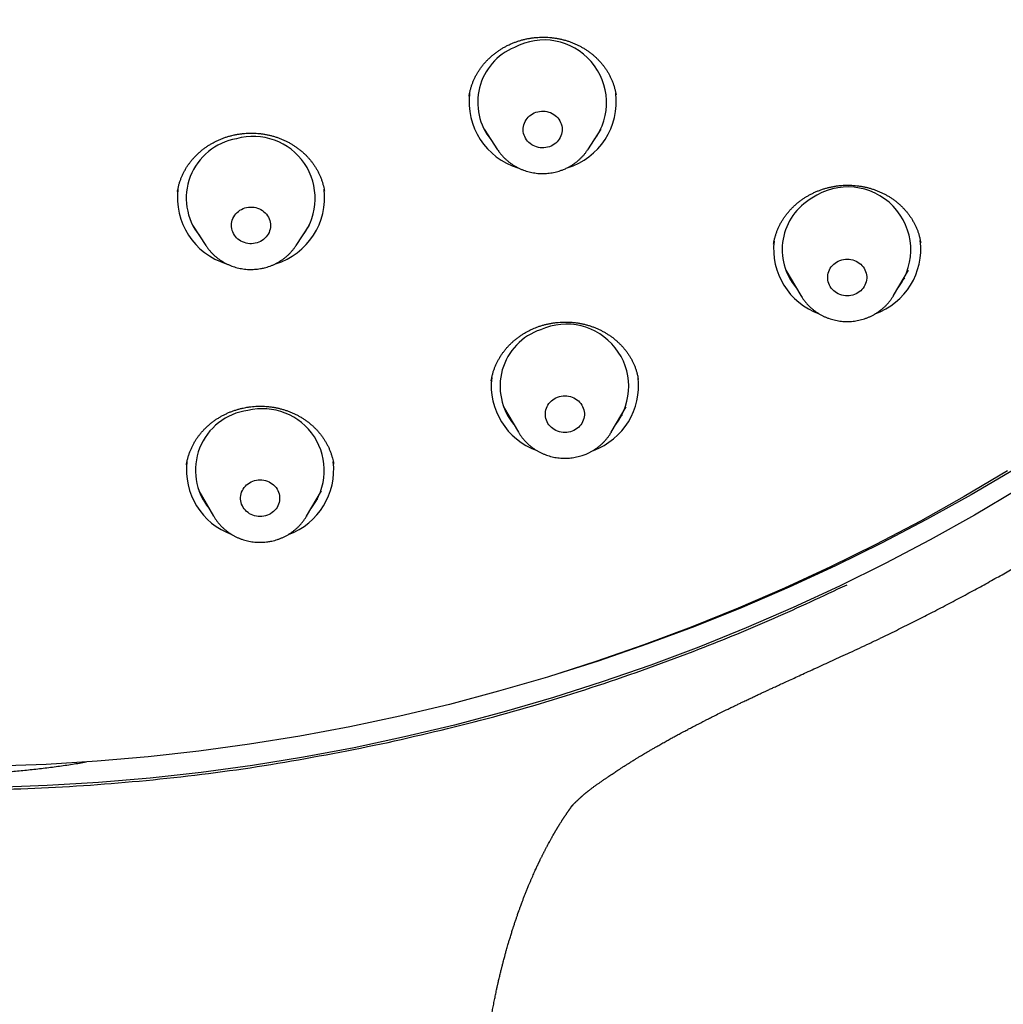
# Model space of a CAD drawing. Header units: millimetres. Extents: x 8 to 459, y 12 to 878.
# Tile 158 of 181: x 245 to 267, y 776 to 799. Entities that reach past the tile are written whole.
import ezdxf

# ---------------------------------------------------------------- set-up
doc = ezdxf.new("R2010")
doc.units = ezdxf.units.MM

msp = doc.modelspace()

# ---------------------------------------------------------------- linework, layer by layer
at = {"color": 7, "linetype": 'Continuous', "lineweight": 30}
for p, q in [((258.487, 797.246), (258.487, 797.249)), ((255.449, 796.457), (255.759, 795.986)), ((255.484, 796.403), (255.476, 796.412)), ((257.836, 795.986), (258.146, 796.457)), ((258.123, 796.419), (258.117, 796.412)), ((255.761, 795.984), (255.759, 795.986)), ((257.836, 795.986), (257.834, 795.984)), ((248.384, 795.022), (248.384, 795.018)), ((248.728, 794.247), (249.038, 793.776)), ((248.761, 794.196), (248.752, 794.205)), ((251.115, 793.776), (251.425, 794.247)), ((251.402, 794.208), (251.394, 794.201)), ((262.118, 793.811), (262.117, 793.806)), ((265.507, 793.836), (265.507, 793.841)), ((251.115, 793.776), (251.113, 793.773)), ((262.401, 793.21), (262.745, 792.627)), ((264.884, 792.627), (265.228, 793.21)), ((255.613, 790.659), (255.612, 790.652)), ((259.002, 790.68), (259.002, 790.683)), ((255.895, 790.059), (256.239, 789.475)), ((258.379, 789.475), (258.723, 790.059)), ((258.379, 789.475), (258.377, 789.472)), ((248.591, 788.727), (248.59, 788.722)), ((248.873, 788.121), (249.216, 787.538)), ((251.356, 787.538), (251.7, 788.121)), ((251.356, 787.538), (251.355, 787.536))]:
    msp.add_line(p, q, dxfattribs=at)
at = {"color": 7, "linetype": 'Continuous', "lineweight": 30, "flags": 128}
for points in [[(256.602, 796.833), (256.642, 796.848), (256.683, 796.861), (256.724, 796.869), (256.767, 796.874), (256.81, 796.874), (256.852, 796.871), (256.895, 796.865), (256.936, 796.854), (256.976, 796.84), (257.015, 796.822), (257.051, 796.801), (257.085, 796.777), (257.117, 796.75), (257.145, 796.72), (257.171, 796.688), (257.193, 796.653), (257.212, 796.617), (257.227, 796.579), (257.238, 796.54), (257.244, 796.501), (257.247, 796.46), (257.246, 796.42), (257.241, 796.38), (257.232, 796.341), (257.219, 796.303), (257.202, 796.266), (257.181, 796.23), (257.157, 796.197), (257.129, 796.166), (257.099, 796.138), (257.066, 796.112), (257.03, 796.09), (256.993, 796.071), (256.953, 796.055), (256.912, 796.043), (256.871, 796.035), (256.828, 796.03), (256.785, 796.029), (256.743, 796.032), (256.7, 796.039), (256.659, 796.049), (256.619, 796.064), (256.58, 796.081), (256.544, 796.102), (256.51, 796.127), (256.478, 796.154), (256.45, 796.184), (256.424, 796.216), (256.402, 796.25), (256.383, 796.287), (256.368, 796.324), (256.357, 796.363), (256.351, 796.403), (256.348, 796.443), (256.349, 796.483), (256.354, 796.523), (256.363, 796.563), (256.376, 796.601), (256.393, 796.638), (256.414, 796.673), (256.438, 796.706), (256.466, 796.737), (256.496, 796.766), (256.529, 796.791), (256.565, 796.814), (256.602, 796.833)], [(249.976, 794.654), (250.018, 794.661), (250.061, 794.664), (250.104, 794.664), (250.146, 794.659), (250.188, 794.651), (250.229, 794.639), (250.269, 794.624), (250.306, 794.605), (250.342, 794.583), (250.375, 794.558), (250.406, 794.529), (250.434, 794.499), (250.458, 794.465), (250.479, 794.43), (250.496, 794.394), (250.51, 794.355), (250.519, 794.316), (250.525, 794.276), (250.526, 794.236), (250.524, 794.196), (250.517, 794.156), (250.506, 794.117), (250.492, 794.079), (250.473, 794.043), (250.451, 794.008), (250.426, 793.976), (250.398, 793.946), (250.366, 793.918), (250.332, 793.894), (250.296, 793.873), (250.258, 793.855), (250.218, 793.84), (250.176, 793.829), (250.134, 793.822), (250.091, 793.819), (250.049, 793.82), (250.006, 793.824), (249.964, 793.832), (249.923, 793.844), (249.884, 793.86), (249.846, 793.878), (249.81, 793.901), (249.777, 793.926), (249.746, 793.954), (249.719, 793.985), (249.694, 794.018), (249.673, 794.053), (249.656, 794.09), (249.643, 794.128), (249.633, 794.167), (249.628, 794.207), (249.626, 794.247), (249.629, 794.288), (249.635, 794.327), (249.646, 794.366), (249.661, 794.404), (249.679, 794.441), (249.701, 794.475), (249.726, 794.508), (249.755, 794.538), (249.786, 794.565), (249.82, 794.589), (249.856, 794.611), (249.895, 794.629), (249.935, 794.643), (249.976, 794.654)], [(249.04, 793.773), (249.039, 793.775), (249.038, 793.776)], [(263.571, 793.398), (263.608, 793.418), (263.647, 793.435), (263.688, 793.448), (263.73, 793.458), (263.772, 793.463), (263.815, 793.465), (263.857, 793.463), (263.9, 793.458), (263.941, 793.448), (263.982, 793.435), (264.021, 793.418), (264.058, 793.398), (264.093, 793.375), (264.125, 793.348), (264.155, 793.319), (264.181, 793.288), (264.204, 793.254), (264.224, 793.218), (264.24, 793.181), (264.252, 793.142), (264.26, 793.103), (264.264, 793.062), (264.264, 793.022), (264.26, 792.982), (264.252, 792.943), (264.24, 792.904), (264.224, 792.867), (264.204, 792.831), (264.181, 792.797), (264.155, 792.765), (264.125, 792.736), (264.093, 792.71), (264.058, 792.687), (264.021, 792.666), (263.982, 792.65), (263.941, 792.637), (263.9, 792.627), (263.857, 792.621), (263.815, 792.619), (263.772, 792.621), (263.73, 792.627), (263.688, 792.637), (263.647, 792.65), (263.608, 792.666), (263.571, 792.687), (263.536, 792.71), (263.504, 792.736), (263.475, 792.765), (263.448, 792.797), (263.425, 792.831), (263.405, 792.867), (263.389, 792.904), (263.377, 792.943), (263.369, 792.982), (263.365, 793.022), (263.365, 793.062), (263.369, 793.103), (263.377, 793.142), (263.389, 793.181), (263.405, 793.218), (263.425, 793.254), (263.448, 793.288), (263.475, 793.319), (263.504, 793.348), (263.536, 793.375), (263.571, 793.398)], [(257.142, 790.283), (257.182, 790.296), (257.224, 790.306), (257.266, 790.312), (257.309, 790.314), (257.352, 790.312), (257.394, 790.306), (257.436, 790.296), (257.476, 790.283), (257.515, 790.267), (257.552, 790.246), (257.587, 790.223), (257.62, 790.197), (257.649, 790.168), (257.676, 790.136), (257.699, 790.102), (257.718, 790.066), (257.734, 790.029), (257.746, 789.99), (257.754, 789.951), (257.758, 789.911), (257.758, 789.871), (257.754, 789.831), (257.746, 789.791), (257.734, 789.752), (257.718, 789.715), (257.699, 789.679), (257.676, 789.645), (257.649, 789.614), (257.62, 789.585), (257.587, 789.558), (257.552, 789.535), (257.515, 789.515), (257.476, 789.498), (257.436, 789.485), (257.394, 789.475), (257.352, 789.47), (257.309, 789.468), (257.266, 789.47), (257.224, 789.475), (257.182, 789.485), (257.142, 789.498), (257.103, 789.515), (257.066, 789.535), (257.031, 789.558), (256.998, 789.585), (256.969, 789.614), (256.942, 789.645), (256.919, 789.679), (256.9, 789.715), (256.884, 789.752), (256.872, 789.791), (256.864, 789.831), (256.86, 789.871), (256.86, 789.911), (256.864, 789.951), (256.872, 789.99), (256.884, 790.029), (256.9, 790.066), (256.919, 790.102), (256.942, 790.136), (256.969, 790.168), (256.998, 790.197), (257.031, 790.223), (257.066, 790.246), (257.103, 790.267), (257.142, 790.283)], [(267.509, 788.584), (266.512, 787.994), (265.5, 787.428), (264.472, 786.887), (263.43, 786.371), (262.373, 785.882), (261.303, 785.418), (260.221, 784.981), (259.127, 784.571), (258.021, 784.188), (256.906, 783.832), (255.781, 783.504), (254.647, 783.203), (253.505, 782.931), (252.356, 782.686), (251.201, 782.47), (250.04, 782.283), (248.874, 782.124), (247.704, 781.994), (246.531, 781.893), (245.355, 781.82), (244.178, 781.777)], [(267.676, 788.627), (266.668, 788.032), (265.643, 787.462), (264.603, 786.917), (263.548, 786.398), (262.479, 785.905), (261.396, 785.439), (260.301, 785), (259.194, 784.587), (258.076, 784.202), (256.976, 783.853)], [(250.201, 788.368), (250.243, 788.374), (250.286, 788.376), (250.329, 788.374), (250.371, 788.368), (250.413, 788.359), (250.453, 788.346), (250.492, 788.329), (250.529, 788.309), (250.564, 788.285), (250.597, 788.259), (250.626, 788.23), (250.653, 788.198), (250.676, 788.164), (250.696, 788.129), (250.711, 788.091), (250.723, 788.053), (250.732, 788.013), (250.736, 787.973), (250.736, 787.933), (250.732, 787.893), (250.723, 787.853), (250.711, 787.815), (250.696, 787.777), (250.676, 787.742), (250.653, 787.708), (250.626, 787.676), (250.597, 787.647), (250.564, 787.621), (250.529, 787.597), (250.492, 787.577), (250.453, 787.56), (250.413, 787.547), (250.371, 787.538), (250.329, 787.532), (250.286, 787.53), (250.243, 787.532), (250.201, 787.538), (250.159, 787.547), (250.119, 787.56), (250.08, 787.577), (250.043, 787.597), (250.008, 787.621), (249.976, 787.647), (249.946, 787.676), (249.92, 787.708), (249.896, 787.742), (249.877, 787.777), (249.861, 787.815), (249.849, 787.853), (249.841, 787.893), (249.837, 787.933), (249.837, 787.973), (249.841, 788.013), (249.849, 788.053), (249.861, 788.091), (249.877, 788.129), (249.896, 788.164), (249.92, 788.198), (249.946, 788.23), (249.976, 788.259), (250.008, 788.285), (250.043, 788.309), (250.08, 788.329), (250.119, 788.346), (250.159, 788.359), (250.201, 788.368)], [(267.754, 788.161), (266.748, 787.565), (265.725, 786.993), (264.687, 786.447), (263.634, 785.926), (262.567, 785.432), (261.486, 784.963), (260.393, 784.522), (259.288, 784.108), (258.172, 783.721), (257.045, 783.361), (255.908, 783.03), (254.763, 782.726), (253.61, 782.451), (252.45, 782.204), (251.283, 781.986), (250.11, 781.797), (248.932, 781.636), (247.751, 781.505), (246.566, 781.403), (245.379, 781.33), (244.19, 781.286)]]:
    msp.add_lwpolyline(points, dxfattribs=at)
at = {"color": 7, "linetype": 'Continuous', "lineweight": 30}
for centre, radius, start, end in [((256.671, 797.079), 1.37, 112.5223, 219.0704), ((256.826, 797.072), 1.443, 323.606, 118.0887), ((256.692, 797.091), 1.591, 172.9096, 253.0473), ((256.9, 797.093), 1.594, 286.8703, 7.0848), ((249.972, 794.87), 1.387, 99.5192, 218.539), ((250.129, 794.866), 1.426, 322.856, 105.7522), ((249.971, 794.881), 1.591, 172.6621, 253.0422), ((250.179, 794.883), 1.594, 286.8627, 7.0235), ((263.83, 793.677), 1.45, 323.1099, 124.7646), ((263.679, 793.685), 1.362, 119.7376, 220.2107), ((263.704, 793.698), 1.586, 173.3716, 250.1827), ((263.922, 793.7), 1.589, 289.7877, 6.8817), ((257.19, 790.535), 1.375, 108.585, 219.8229), ((257.343, 790.529), 1.437, 322.5349, 114.3194), ((257.198, 790.546), 1.586, 173.2224, 250.1739), ((257.417, 790.548), 1.589, 290.2636, 6.6942), ((250.186, 788.598), 1.39, 97.5906, 219.3481), ((250.341, 788.594), 1.423, 321.9263, 103.7804), ((250.175, 788.608), 1.586, 173.0597, 250.1408), ((250.394, 788.61), 1.589, 290.2422, 6.7181)]:
    msp.add_arc(centre, radius, start, end, dxfattribs=at)
for points, knots in [([(264.574, 784.726), (264.586, 784.732), (264.728, 784.799), (264.994, 784.93), (265.37, 785.117), (265.743, 785.307), (266.115, 785.5), (266.483, 785.696), (266.837, 785.888), (267.175, 786.075), (267.499, 786.257), (267.808, 786.434), (268.103, 786.606), (268.383, 786.771), (268.65, 786.931), (268.901, 787.084), (269.136, 787.23), (269.358, 787.368), (269.566, 787.5), (269.763, 787.626), (269.949, 787.746), (270.123, 787.86), (270.285, 787.966), (270.432, 788.064), (270.563, 788.152), (270.678, 788.229), (270.777, 788.296), (270.866, 788.357), (270.944, 788.41), (271.012, 788.457), (271.069, 788.496), (271.12, 788.531), (271.168, 788.564), (271.22, 788.601), (271.277, 788.64), (271.33, 788.677), (271.377, 788.71), (271.412, 788.735), (271.437, 788.752), (271.45, 788.762), (271.459, 788.768), (271.47, 788.776), (271.484, 788.786), (271.506, 788.801), (271.538, 788.824), (271.581, 788.854), (271.632, 788.89), (271.694, 788.935), (271.769, 788.988), (271.856, 789.051), (271.955, 789.122), (272.063, 789.201), (272.182, 789.288), (272.311, 789.383), (272.451, 789.486), (272.707, 789.677), (273.071, 789.954), (273.519, 790.304), (273.942, 790.642), (274.34, 790.967), (274.727, 791.29), (275.103, 791.612), (275.466, 791.929), (275.818, 792.242), (276.157, 792.551), (276.489, 792.859), (276.848, 793.199), (277.234, 793.572), (277.645, 793.981), (278.047, 794.39), (278.339, 794.695), (278.526, 794.893), (278.61, 794.982), (278.691, 795.069), (278.766, 795.151), (278.835, 795.225), (278.896, 795.291), (278.95, 795.35), (278.999, 795.403), (279.041, 795.45), (279.077, 795.49), (279.102, 795.516), (279.117, 795.534), (279.129, 795.547), (279.145, 795.564), (279.174, 795.596), (279.217, 795.645), (279.277, 795.711), (279.345, 795.788), (279.423, 795.875), (279.509, 795.972), (279.597, 796.072), (279.684, 796.172), (279.77, 796.271), (279.86, 796.374), (279.951, 796.48), (280.041, 796.587), (280.262, 796.847), (280.607, 797.262), (281.015, 797.769), (281.36, 798.21), (281.648, 798.586), (281.934, 798.967), (282.219, 799.357), (282.506, 799.757), (282.793, 800.167), (283.006, 800.48), (283.148, 800.691), (283.219, 800.797), (283.29, 800.903), (283.361, 801.011), (283.431, 801.118), (283.499, 801.222), (283.565, 801.323), (283.627, 801.42), (283.685, 801.51), (283.737, 801.592), (283.783, 801.664), (283.821, 801.724), (283.851, 801.773), (283.876, 801.811), (283.896, 801.843), (283.912, 801.869), (283.924, 801.888), (283.936, 801.907), (283.951, 801.931), (283.972, 801.965), (283.999, 802.008), (284.032, 802.061), (284.07, 802.123), (284.113, 802.194), (284.163, 802.274), (284.217, 802.364), (284.277, 802.463), (284.341, 802.569), (284.408, 802.681), (284.476, 802.795), (284.544, 802.91), (284.611, 803.024), (284.702, 803.18), (284.816, 803.378), (284.951, 803.616), (285.079, 803.845), (285.197, 804.059), (285.306, 804.259), (285.406, 804.443), (285.501, 804.623), (285.596, 804.802), (285.691, 804.985), (285.789, 805.175), (285.889, 805.372), (285.996, 805.585), (286.109, 805.814), (286.23, 806.061), (286.352, 806.317), (286.454, 806.532), (286.533, 806.702), (286.588, 806.823), (286.641, 806.939), (286.691, 807.047), (286.737, 807.149), (286.779, 807.243), (286.819, 807.335), (286.858, 807.422), (286.894, 807.504), (286.926, 807.577), (286.953, 807.639), (286.975, 807.691), (286.992, 807.73), (287.004, 807.758), (287.014, 807.781), (287.025, 807.807), (287.04, 807.84), (287.057, 807.881), (287.081, 807.936), (287.111, 808.009), (287.15, 808.1), (287.195, 808.206), (287.24, 808.316), (287.287, 808.429), (287.333, 808.541), (287.38, 808.658), (287.469, 808.879), (287.596, 809.201), (287.768, 809.652), (287.944, 810.128), (288.122, 810.631), (288.261, 811.038), (288.363, 811.345), (288.43, 811.551), (288.493, 811.748), (288.552, 811.936), (288.608, 812.115), (288.66, 812.285), (288.701, 812.421), (288.732, 812.526), (288.755, 812.603), (288.776, 812.677), (288.797, 812.748), (288.816, 812.814), (288.834, 812.875), (288.85, 812.93), (288.863, 812.978), (288.875, 813.019), (288.887, 813.062), (288.902, 813.115), (288.92, 813.177), (288.94, 813.25), (288.963, 813.333), (288.988, 813.425), (289.017, 813.53), (289.048, 813.647), (289.083, 813.777), (289.12, 813.918), (289.159, 814.068), (289.199, 814.225), (289.238, 814.385), (289.301, 814.638), (289.384, 814.986), (289.485, 815.429), (289.582, 815.876), (289.653, 816.221), (289.701, 816.465), (289.728, 816.606), (289.755, 816.745), (289.78, 816.877), (289.803, 817.002), (289.824, 817.119), (289.843, 817.227), (289.861, 817.325), (289.876, 817.412), (289.889, 817.487), (289.899, 817.548), (289.907, 817.596), (289.913, 817.632), (289.918, 817.661), (289.923, 817.691), (289.929, 817.728), (289.937, 817.777), (289.947, 817.836), (289.958, 817.904), (289.971, 817.982), (289.984, 818.068), (289.998, 818.157), (290.012, 818.247), (290.046, 818.471), (290.092, 818.789), (290.147, 819.201), (290.194, 819.575), (290.238, 819.956), (290.28, 820.346), (290.309, 820.642), (290.327, 820.842), (290.336, 820.94), (290.344, 821.032), (290.351, 821.116), (290.357, 821.187), (290.362, 821.248), (290.366, 821.298), (290.369, 821.337), (290.371, 821.364), (290.372, 821.382), (290.373, 821.396), (290.375, 821.413), (290.377, 821.438), (290.379, 821.469), (290.383, 821.525), (290.389, 821.605), (290.397, 821.721), (290.407, 821.858), (290.417, 822.015), (290.427, 822.184), (290.437, 822.364), (290.446, 822.538), (290.454, 822.706), (290.461, 822.867), (290.468, 823.033), (290.474, 823.203), (290.479, 823.343), (290.482, 823.448), (290.484, 823.518), (290.485, 823.584), (290.487, 823.647), (290.488, 823.705), (290.489, 823.758), (290.49, 823.802), (290.491, 823.834), (290.491, 823.855), (290.492, 823.875), (290.492, 823.897), (290.492, 823.928), (290.493, 823.966), (290.494, 824.013), (290.495, 824.068), (290.495, 824.13), (290.496, 824.199), (290.497, 824.268), (290.497, 824.336), (290.498, 824.399), (290.498, 824.459), (290.498, 824.531), (290.499, 824.613), (290.499, 824.687), (290.499, 824.74), (290.498, 824.776), (290.498, 824.809), (290.498, 824.829), (290.498, 824.838)], [0, 0, 0, 0, 0.000773, 0.009123, 0.017231, 0.025098, 0.033472, 0.041554, 0.049343, 0.056839, 0.064043, 0.070955, 0.077574, 0.0839, 0.089933, 0.095674, 0.101027, 0.106098, 0.110887, 0.115393, 0.119751, 0.123808, 0.127564, 0.131018, 0.134171, 0.136755, 0.139094, 0.141188, 0.143037, 0.144641, 0.146, 0.147083, 0.148215, 0.149455, 0.150804, 0.152262, 0.153229, 0.154177, 0.154767, 0.154973, 0.155151, 0.15541, 0.155749, 0.156169, 0.15699, 0.15801, 0.159228, 0.160644, 0.162494, 0.164601, 0.166963, 0.169581, 0.172456, 0.175586, 0.178973, 0.182615, 0.194293, 0.205754, 0.215987, 0.226041, 0.235917, 0.245615, 0.255134, 0.26431, 0.273314, 0.282172, 0.290964, 0.302472, 0.313876, 0.325175, 0.336369, 0.338818, 0.341262, 0.343653, 0.345847, 0.347835, 0.349615, 0.351189, 0.352555, 0.353895, 0.354949, 0.355719, 0.356039, 0.356331, 0.356784, 0.357407, 0.358892, 0.360649, 0.362679, 0.364981, 0.367555, 0.370402, 0.372829, 0.375425, 0.378172, 0.38094, 0.383704, 0.386464, 0.401168, 0.415741, 0.425133, 0.434471, 0.443885, 0.453478, 0.463248, 0.473197, 0.483325, 0.485848, 0.488381, 0.490926, 0.493481, 0.496047, 0.498567, 0.50091, 0.503275, 0.505419, 0.507341, 0.509042, 0.510521, 0.511584, 0.512493, 0.513248, 0.513849, 0.514297, 0.514618, 0.51517, 0.515969, 0.516993, 0.518243, 0.519686, 0.521345, 0.52322, 0.525312, 0.52762, 0.530144, 0.532722, 0.535422, 0.538088, 0.540716, 0.543305, 0.548944, 0.554388, 0.559639, 0.564696, 0.569047, 0.573244, 0.577286, 0.581259, 0.585374, 0.589643, 0.594064, 0.598638, 0.603942, 0.609438, 0.615126, 0.621006, 0.623708, 0.626412, 0.62897, 0.631365, 0.633599, 0.635671, 0.637581, 0.639604, 0.641408, 0.64299, 0.644353, 0.645495, 0.646403, 0.646921, 0.647335, 0.647891, 0.648613, 0.649498, 0.650548, 0.652242, 0.65424, 0.656542, 0.659149, 0.661412, 0.663862, 0.666437, 0.669011, 0.678175, 0.68729, 0.698079, 0.7088, 0.719452, 0.723982, 0.728346, 0.732512, 0.736479, 0.740248, 0.743818, 0.74719, 0.748844, 0.750445, 0.751994, 0.753491, 0.754905, 0.756145, 0.757374, 0.758352, 0.759121, 0.75997, 0.76108, 0.762393, 0.763912, 0.765638, 0.767569, 0.769707, 0.772182, 0.774887, 0.77782, 0.780982, 0.784286, 0.787596, 0.79091, 0.800045, 0.809211, 0.818408, 0.827636, 0.830543, 0.833453, 0.836343, 0.83906, 0.841577, 0.844028, 0.846253, 0.848253, 0.850028, 0.851577, 0.852901, 0.853783, 0.854521, 0.855081, 0.855566, 0.856329, 0.857397, 0.858557, 0.859941, 0.861549, 0.863352, 0.865181, 0.867008, 0.868836, 0.87888, 0.886418, 0.893976, 0.901694, 0.909594, 0.917675, 0.919694, 0.921723, 0.923626, 0.925307, 0.926768, 0.927988, 0.928995, 0.929789, 0.930369, 0.930638, 0.930857, 0.931203, 0.931696, 0.932336, 0.933111, 0.935079, 0.937177, 0.940133, 0.943312, 0.946716, 0.950326, 0.954122, 0.957234, 0.96046, 0.9638, 0.967254, 0.970739, 0.97222, 0.973625, 0.974953, 0.976204, 0.977379, 0.978478, 0.97942, 0.979988, 0.980403, 0.980715, 0.981159, 0.981767, 0.982538, 0.983473, 0.984566, 0.98582, 0.987232, 0.988653, 0.989999, 0.991271, 0.992468, 0.993592, 0.995615, 0.997342, 0.998088, 0.998759, 0.999384, 1, 1, 1, 1]), ([(256.048, 798.417), (256.06, 798.422), (256.095, 798.438), (256.155, 798.462), (256.228, 798.488), (256.302, 798.51), (256.377, 798.53), (256.454, 798.546), (256.53, 798.56), (256.608, 798.57), (256.686, 798.576), (256.764, 798.58), (256.842, 798.58), (256.92, 798.577), (256.998, 798.571), (257.076, 798.561), (257.153, 798.548), (257.229, 798.532), (257.304, 798.513), (257.378, 798.491), (257.45, 798.466), (257.521, 798.437), (257.591, 798.406), (257.66, 798.371), (257.727, 798.334), (257.792, 798.294), (257.854, 798.251), (257.914, 798.207), (257.972, 798.16), (258.027, 798.11), (258.08, 798.058), (258.13, 798.003), (258.178, 797.946), (258.223, 797.887), (258.265, 797.827), (258.303, 797.765), (258.339, 797.702), (258.37, 797.637), (258.399, 797.571), (258.425, 797.503), (258.447, 797.434), (258.466, 797.364), (258.48, 797.303), (258.485, 797.264), (258.488, 797.249)], [0, 0, 0, 0, 0.011968, 0.036189, 0.06035, 0.084481, 0.108602, 0.132727, 0.156872, 0.181048, 0.205271, 0.229477, 0.253525, 0.277648, 0.301855, 0.326114, 0.350389, 0.374634, 0.39881, 0.422882, 0.446826, 0.47092, 0.495187, 0.519572, 0.544014, 0.568445, 0.592788, 0.616986, 0.64101, 0.665108, 0.689468, 0.713988, 0.738608, 0.763265, 0.787885, 0.812398, 0.836749, 0.861009, 0.885568, 0.910229, 0.934987, 0.959799, 0.984626, 1, 1, 1, 1]), ([(255.103, 797.222), (255.105, 797.237), (255.111, 797.276), (255.125, 797.339), (255.144, 797.409), (255.166, 797.478), (255.191, 797.546), (255.22, 797.613), (255.252, 797.678), (255.287, 797.742), (255.326, 797.805), (255.368, 797.867), (255.413, 797.926), (255.46, 797.984), (255.511, 798.039), (255.564, 798.092), (255.619, 798.143), (255.677, 798.191), (255.737, 798.237), (255.8, 798.281), (255.864, 798.321), (255.931, 798.36), (255.993, 798.391), (256.032, 798.41), (256.048, 798.417)], [0, 0, 0, 0, 0.030772, 0.078423, 0.125897, 0.17308, 0.219939, 0.266691, 0.313636, 0.360719, 0.407874, 0.455029, 0.502098, 0.549016, 0.595721, 0.642282, 0.688617, 0.735222, 0.781757, 0.828253, 0.874742, 0.921255, 0.967819, 1, 1, 1, 1]), ([(248.383, 795.022), (248.385, 795.035), (248.39, 795.071), (248.403, 795.129), (248.422, 795.199), (248.443, 795.268), (248.469, 795.336), (248.498, 795.403), (248.53, 795.47), (248.565, 795.534), (248.603, 795.597), (248.645, 795.657), (248.689, 795.716), (248.736, 795.773), (248.787, 795.828), (248.84, 795.881), (248.895, 795.932), (248.953, 795.981), (249.014, 796.027), (249.076, 796.07), (249.141, 796.111), (249.207, 796.149), (249.275, 796.184), (249.345, 796.216), (249.416, 796.246), (249.489, 796.272), (249.563, 796.295), (249.631, 796.313), (249.674, 796.323), (249.692, 796.327)], [0, 0, 0, 0, 0.020133, 0.058361, 0.096637, 0.13516, 0.173841, 0.212587, 0.251288, 0.28983, 0.32812, 0.366154, 0.404084, 0.442171, 0.480369, 0.518628, 0.556891, 0.595087, 0.633164, 0.671073, 0.70887, 0.746557, 0.784422, 0.822242, 0.860042, 0.897848, 0.935684, 0.973571, 1, 1, 1, 1]), ([(249.692, 796.327), (249.705, 796.329), (249.743, 796.337), (249.807, 796.348), (249.884, 796.358), (249.962, 796.365), (250.04, 796.368), (250.118, 796.368), (250.196, 796.365), (250.274, 796.359), (250.351, 796.349), (250.428, 796.336), (250.504, 796.32), (250.579, 796.301), (250.653, 796.278), (250.726, 796.253), (250.798, 796.224), (250.868, 796.193), (250.937, 796.159), (251.003, 796.122), (251.067, 796.082), (251.129, 796.04), (251.19, 795.995), (251.248, 795.947), (251.304, 795.896), (251.358, 795.844), (251.408, 795.789), (251.456, 795.733), (251.5, 795.675), (251.541, 795.616), (251.58, 795.554), (251.616, 795.49), (251.648, 795.424), (251.678, 795.358), (251.704, 795.29), (251.726, 795.221), (251.745, 795.152), (251.759, 795.089), (251.765, 795.048), (251.768, 795.031)], [0, 0, 0, 0, 0.013602, 0.041049, 0.068433, 0.095792, 0.123144, 0.15051, 0.177902, 0.205337, 0.232832, 0.260315, 0.28762, 0.315026, 0.342531, 0.370096, 0.397682, 0.425237, 0.452717, 0.480083, 0.507292, 0.534732, 0.562372, 0.590147, 0.617987, 0.645819, 0.673555, 0.701128, 0.728517, 0.756015, 0.78382, 0.811805, 0.839901, 0.868037, 0.896128, 0.924093, 0.951872, 0.979637, 1, 1, 1, 1]), ([(255.761, 795.984), (255.77, 795.971), (255.79, 795.94), (255.826, 795.894), (255.868, 795.844), (255.913, 795.797), (255.961, 795.752), (256.011, 795.709), (256.064, 795.669), (256.119, 795.632), (256.176, 795.598), (256.234, 795.567), (256.295, 795.539), (256.357, 795.514), (256.42, 795.493), (256.484, 795.475), (256.55, 795.46), (256.616, 795.449), (256.682, 795.441), (256.749, 795.437), (256.817, 795.436), (256.884, 795.439), (256.951, 795.445), (257.017, 795.455), (257.083, 795.468), (257.148, 795.485), (257.212, 795.505), (257.269, 795.526), (257.305, 795.542), (257.321, 795.549)], [0, 0, 0, 0, 0.0261328, 0.0635207, 0.1009521, 0.1384284, 0.1759506, 0.2135191, 0.2511337, 0.2887936, 0.3264975, 0.3642436, 0.4020299, 0.4398538, 0.4777126, 0.5156034, 0.5535229, 0.5914678, 0.6294347, 0.66742, 0.70542, 0.7434309, 0.7814479, 0.8194669, 0.8574837, 0.8954944, 0.9334949, 0.971481, 1, 1, 1, 1]), ([(257.321, 795.549), (257.334, 795.555), (257.368, 795.571), (257.42, 795.599), (257.477, 795.633), (257.532, 795.67), (257.585, 795.71), (257.636, 795.753), (257.684, 795.799), (257.729, 795.846), (257.771, 795.897), (257.807, 795.942), (257.826, 795.972), (257.834, 795.984)], [0, 0, 0, 0, 0.0649754, 0.1623351, 0.2596611, 0.3569045, 0.4540559, 0.551107, 0.6480502, 0.7448792, 0.8415889, 0.9381759, 1, 1, 1, 1]), ([(262.88, 794.907), (262.891, 794.913), (262.924, 794.933), (262.98, 794.963), (263.049, 794.997), (263.12, 795.028), (263.192, 795.056), (263.265, 795.082), (263.34, 795.104), (263.416, 795.122), (263.492, 795.138), (263.57, 795.151), (263.647, 795.16), (263.725, 795.166), (263.803, 795.169), (263.882, 795.168), (263.96, 795.164), (264.038, 795.157), (264.115, 795.147), (264.192, 795.134), (264.267, 795.117), (264.341, 795.098), (264.415, 795.075), (264.488, 795.049), (264.56, 795.019), (264.63, 794.987), (264.698, 794.953), (264.763, 794.915), (264.827, 794.875), (264.888, 794.833), (264.948, 794.787), (265.005, 794.739), (265.061, 794.688), (265.113, 794.635), (265.163, 794.58), (265.21, 794.523), (265.253, 794.465), (265.294, 794.405), (265.331, 794.343), (265.366, 794.279), (265.397, 794.214), (265.426, 794.147), (265.451, 794.079), (265.472, 794.01), (265.489, 793.94), (265.502, 793.882), (265.507, 793.848), (265.508, 793.837)], [0, 0, 0, 0, 0.011184, 0.033855, 0.056467, 0.07905, 0.101618, 0.124188, 0.146774, 0.169387, 0.192041, 0.214675, 0.237163, 0.259713, 0.282342, 0.305021, 0.327715, 0.350381, 0.372984, 0.395488, 0.417879, 0.440379, 0.463044, 0.485821, 0.508651, 0.531474, 0.554217, 0.576823, 0.599263, 0.621757, 0.644486, 0.667366, 0.69034, 0.713352, 0.736333, 0.759216, 0.78195, 0.804583, 0.827474, 0.850488, 0.873598, 0.896765, 0.919952, 0.943114, 0.966211, 0.989241, 1, 1, 1, 1]), ([(262.117, 793.811), (262.12, 793.829), (262.127, 793.871), (262.142, 793.935), (262.161, 794.005), (262.183, 794.073), (262.21, 794.141), (262.239, 794.208), (262.272, 794.274), (262.308, 794.338), (262.347, 794.401), (262.39, 794.462), (262.435, 794.521), (262.483, 794.578), (262.533, 794.632), (262.587, 794.685), (262.643, 794.736), (262.701, 794.784), (262.762, 794.83), (262.822, 794.871), (262.862, 794.896), (262.88, 794.907)], [0, 0, 0, 0, 0.041269, 0.095192, 0.148938, 0.202931, 0.257093, 0.311349, 0.365617, 0.419794, 0.473806, 0.527578, 0.581169, 0.634419, 0.688024, 0.741536, 0.794988, 0.848416, 0.901857, 0.955345, 1, 1, 1, 1]), ([(249.04, 793.773), (249.048, 793.761), (249.068, 793.731), (249.103, 793.685), (249.146, 793.635), (249.191, 793.588), (249.238, 793.543), (249.289, 793.5), (249.341, 793.46), (249.396, 793.423), (249.453, 793.389), (249.511, 793.358), (249.572, 793.33), (249.634, 793.305), (249.697, 793.284), (249.761, 793.265), (249.826, 793.25), (249.892, 793.239), (249.959, 793.231), (250.026, 793.227), (250.093, 793.226), (250.16, 793.229), (250.227, 793.235), (250.288, 793.244), (250.327, 793.251), (250.344, 793.255)], [0, 0, 0, 0, 0.029291, 0.07344, 0.11764, 0.161893, 0.206201, 0.250563, 0.29498, 0.33945, 0.383972, 0.428545, 0.473164, 0.517828, 0.562534, 0.607277, 0.652055, 0.696862, 0.741696, 0.786551, 0.831424, 0.87631, 0.921203, 0.966099, 1, 1, 1, 1]), ([(250.344, 793.255), (250.358, 793.258), (250.394, 793.266), (250.452, 793.282), (250.515, 793.304), (250.577, 793.328), (250.638, 793.356), (250.697, 793.388), (250.754, 793.422), (250.809, 793.459), (250.862, 793.499), (250.913, 793.542), (250.961, 793.587), (251.006, 793.635), (251.049, 793.685), (251.084, 793.731), (251.104, 793.761), (251.112, 793.773)], [0, 0, 0, 0, 0.046468, 0.116573, 0.186673, 0.256744, 0.326778, 0.396767, 0.466704, 0.536582, 0.606394, 0.676134, 0.745796, 0.815377, 0.884872, 0.954278, 1, 1, 1, 1]), ([(262.546, 792.965), (262.54, 792.971), (262.523, 792.986), (262.507, 793.002), (262.497, 793.012)], [0, 0, 0, 0, 0.348024, 1, 1, 1, 1]), ([(265.138, 793.022), (265.123, 793.007), (265.107, 792.991), (265.09, 792.976), (265.09, 792.976)], [0, 0, 0, 0, 0.999248, 1, 1, 1, 1]), ([(262.746, 792.625), (262.755, 792.61), (262.776, 792.576), (262.812, 792.525), (262.852, 792.474), (262.895, 792.424), (262.94, 792.377), (262.989, 792.333), (263.04, 792.291), (263.093, 792.252), (263.148, 792.215), (263.205, 792.182), (263.264, 792.152), (263.325, 792.124), (263.387, 792.1), (263.451, 792.079), (263.515, 792.062), (263.581, 792.048), (263.647, 792.037), (263.714, 792.03), (263.781, 792.027), (263.848, 792.027), (263.915, 792.03), (263.982, 792.037), (264.048, 792.048), (264.114, 792.062), (264.179, 792.079), (264.242, 792.1), (264.305, 792.124), (264.366, 792.152), (264.42, 792.18), (264.454, 792.199), (264.468, 792.208)], [0, 0, 0, 0, 0.028147, 0.061543, 0.094976, 0.128448, 0.16196, 0.195514, 0.229109, 0.262745, 0.296421, 0.330137, 0.36389, 0.397678, 0.431499, 0.465351, 0.499231, 0.533136, 0.567064, 0.60101, 0.634972, 0.668946, 0.70293, 0.736917, 0.770906, 0.804893, 0.838873, 0.872843, 0.906799, 0.940738, 0.974656, 1, 1, 1, 1]), ([(264.468, 792.208), (264.481, 792.216), (264.512, 792.235), (264.561, 792.269), (264.613, 792.31), (264.663, 792.353), (264.711, 792.399), (264.755, 792.447), (264.797, 792.498), (264.836, 792.551), (264.865, 792.594), (264.88, 792.62), (264.884, 792.628)], [0, 0, 0, 0, 0.074337, 0.185122, 0.295851, 0.406464, 0.516952, 0.627308, 0.737528, 0.847607, 0.957544, 1, 1, 1, 1]), ([(256.666, 791.896), (256.678, 791.901), (256.714, 791.914), (256.776, 791.934), (256.851, 791.955), (256.926, 791.973), (257.003, 791.988), (257.08, 791.999), (257.158, 792.008), (257.236, 792.013), (257.314, 792.015), (257.392, 792.013), (257.47, 792.009), (257.548, 792.001), (257.625, 791.99), (257.702, 791.975), (257.778, 791.958), (257.852, 791.937), (257.926, 791.914), (257.998, 791.887), (258.068, 791.858), (258.137, 791.825), (258.204, 791.79), (258.27, 791.751), (258.334, 791.71), (258.396, 791.666), (258.456, 791.62), (258.512, 791.572), (258.566, 791.521), (258.617, 791.469), (258.666, 791.413), (258.713, 791.356), (258.756, 791.296), (258.797, 791.235), (258.834, 791.172), (258.868, 791.108), (258.899, 791.043), (258.926, 790.977), (258.95, 790.909), (258.97, 790.84), (258.987, 790.77), (258.998, 790.717), (259.002, 790.687), (259.003, 790.68)], [0, 0, 0, 0, 0.0123805, 0.0373916, 0.0623421, 0.0872654, 0.1121792, 0.1371006, 0.1620434, 0.1870208, 0.2120485, 0.2370621, 0.2619122, 0.2868439, 0.3118659, 0.3369432, 0.3620391, 0.3871062, 0.412105, 0.4369979, 0.4617468, 0.4866708, 0.5117782, 0.5370097, 0.5623031, 0.5875905, 0.6127914, 0.6378454, 0.6627213, 0.6876711, 0.712902, 0.7383012, 0.7638067, 0.7893543, 0.8148688, 0.8402772, 0.8655214, 0.8906716, 0.9161078, 0.9416608, 0.9673109, 0.9930162, 1, 1, 1, 1]), ([(255.61, 790.653), (255.611, 790.655), (255.614, 790.681), (255.624, 790.731), (255.64, 790.801), (255.66, 790.871), (255.683, 790.94), (255.71, 791.008), (255.74, 791.074), (255.773, 791.138), (255.81, 791.201), (255.85, 791.263), (255.893, 791.324), (255.939, 791.383), (255.987, 791.439), (256.039, 791.494), (256.093, 791.546), (256.149, 791.596), (256.208, 791.643), (256.269, 791.688), (256.332, 791.73), (256.398, 791.77), (256.465, 791.807), (256.534, 791.841), (256.601, 791.871), (256.646, 791.888), (256.666, 791.896)], [0, 0, 0, 0, 0.004246, 0.048494, 0.092841, 0.137166, 0.181332, 0.225231, 0.268812, 0.312208, 0.355796, 0.399515, 0.443307, 0.487106, 0.530833, 0.574425, 0.617826, 0.661086, 0.704097, 0.747392, 0.790621, 0.833812, 0.876996, 0.920201, 0.963452, 1, 1, 1, 1]), ([(248.589, 788.723), (248.59, 788.73), (248.594, 788.76), (248.605, 788.814), (248.622, 788.883), (248.642, 788.952), (248.666, 789.02), (248.694, 789.087), (248.725, 789.153), (248.759, 789.218), (248.796, 789.282), (248.837, 789.343), (248.88, 789.403), (248.926, 789.46), (248.975, 789.516), (249.027, 789.569), (249.081, 789.621), (249.139, 789.67), (249.198, 789.717), (249.26, 789.762), (249.324, 789.803), (249.389, 789.842), (249.457, 789.878), (249.526, 789.911), (249.597, 789.942), (249.669, 789.969), (249.743, 789.993), (249.818, 790.015), (249.89, 790.032), (249.937, 790.041), (249.959, 790.045)], [0, 0, 0, 0, 0.010904, 0.048059, 0.085032, 0.12202, 0.159222, 0.196583, 0.234015, 0.271412, 0.308664, 0.345681, 0.382434, 0.419029, 0.455786, 0.492656, 0.529591, 0.566537, 0.603426, 0.640206, 0.676829, 0.713338, 0.749692, 0.786258, 0.822778, 0.859277, 0.895778, 0.932307, 0.968882, 1, 1, 1, 1]), ([(249.959, 790.045), (249.972, 790.048), (250.01, 790.054), (250.075, 790.063), (250.152, 790.07), (250.23, 790.075), (250.308, 790.076), (250.386, 790.073), (250.464, 790.068), (250.542, 790.059), (250.619, 790.047), (250.695, 790.032), (250.771, 790.013), (250.845, 789.992), (250.918, 789.967), (250.991, 789.94), (251.061, 789.909), (251.13, 789.875), (251.197, 789.839), (251.262, 789.8), (251.325, 789.759), (251.386, 789.715), (251.444, 789.668), (251.501, 789.619), (251.555, 789.567), (251.607, 789.513), (251.655, 789.457), (251.701, 789.4), (251.743, 789.341), (251.782, 789.28), (251.818, 789.217), (251.852, 789.152), (251.882, 789.086), (251.909, 789.019), (251.933, 788.95), (251.953, 788.881), (251.969, 788.812), (251.978, 788.765), (251.981, 788.741), (251.981, 788.741)], [0, 0, 0, 0, 0.013874, 0.041843, 0.069747, 0.097628, 0.125504, 0.153395, 0.181313, 0.209276, 0.237302, 0.265318, 0.29315, 0.32109, 0.349134, 0.377241, 0.405371, 0.433472, 0.4615, 0.489413, 0.517155, 0.545148, 0.573347, 0.601688, 0.630099, 0.658506, 0.68682, 0.714972, 0.742936, 0.771007, 0.799396, 0.827971, 0.856662, 0.885397, 0.914089, 0.942658, 0.971037, 0.999388, 1, 1, 1, 1]), ([(256.038, 789.816), (256.031, 789.823), (256.014, 789.839), (255.998, 789.855), (255.989, 789.864)], [0, 0, 0, 0, 0.439028, 1, 1, 1, 1]), ([(258.634, 789.871), (258.633, 789.871), (258.618, 789.854), (258.601, 789.839), (258.584, 789.824)], [0, 0, 0, 0, 0.024998, 1, 1, 1, 1]), ([(256.24, 789.476), (256.244, 789.467), (256.26, 789.44), (256.289, 789.397), (256.328, 789.344), (256.37, 789.294), (256.415, 789.246), (256.462, 789.2), (256.511, 789.157), (256.564, 789.117), (256.618, 789.079), (256.674, 789.045), (256.733, 789.013), (256.793, 788.984), (256.854, 788.959), (256.917, 788.936), (256.981, 788.918), (257.046, 788.902), (257.112, 788.89), (257.179, 788.881), (257.246, 788.876), (257.313, 788.875), (257.38, 788.877), (257.447, 788.882), (257.514, 788.891), (257.58, 788.904), (257.645, 788.92), (257.704, 788.937), (257.741, 788.951), (257.757, 788.957)], [0, 0, 0, 0, 0.016521, 0.054256, 0.092031, 0.129849, 0.167713, 0.205623, 0.24358, 0.281583, 0.319633, 0.357727, 0.395864, 0.434042, 0.472259, 0.510512, 0.548798, 0.587114, 0.625456, 0.663821, 0.702206, 0.740606, 0.779018, 0.817437, 0.85586, 0.894281, 0.932697, 0.971103, 1, 1, 1, 1]), ([(257.757, 788.957), (257.77, 788.962), (257.805, 788.975), (257.859, 789), (257.918, 789.03), (257.976, 789.064), (258.032, 789.101), (258.085, 789.14), (258.136, 789.182), (258.185, 789.227), (258.23, 789.274), (258.274, 789.324), (258.314, 789.376), (258.348, 789.425), (258.368, 789.458), (258.377, 789.472)], [0, 0, 0, 0, 0.053813, 0.134652, 0.215469, 0.296228, 0.376921, 0.457538, 0.538074, 0.618522, 0.698876, 0.779132, 0.859286, 0.939338, 1, 1, 1, 1]), ([(249.014, 787.881), (249.004, 787.89), (248.987, 787.906), (248.97, 787.923), (248.962, 787.931)], [0, 0, 0, 0, 0.526263, 1, 1, 1, 1]), ([(251.613, 787.935), (251.609, 787.932), (251.593, 787.914), (251.575, 787.898), (251.561, 787.885)], [0, 0, 0, 0, 0.211565, 1, 1, 1, 1]), ([(249.217, 787.537), (249.217, 787.537), (249.228, 787.517), (249.252, 787.481), (249.289, 787.428), (249.33, 787.377), (249.373, 787.328), (249.419, 787.281), (249.468, 787.237), (249.519, 787.196), (249.572, 787.157), (249.628, 787.121), (249.685, 787.088), (249.745, 787.058), (249.806, 787.031), (249.868, 787.007), (249.932, 786.987), (249.997, 786.97), (250.062, 786.957), (250.128, 786.947), (250.195, 786.94), (250.262, 786.937), (250.33, 786.938), (250.397, 786.942), (250.458, 786.949), (250.497, 786.955), (250.514, 786.958)], [0, 0, 0, 0, 0.000332, 0.043768, 0.08725, 0.130781, 0.174363, 0.217998, 0.261687, 0.305429, 0.349225, 0.393073, 0.436972, 0.480919, 0.524911, 0.568947, 0.613021, 0.657132, 0.701275, 0.745445, 0.78964, 0.833855, 0.878085, 0.922326, 0.966573, 1, 1, 1, 1]), ([(250.514, 786.958), (250.528, 786.961), (250.565, 786.968), (250.622, 786.982), (250.687, 787.001), (250.75, 787.024), (250.811, 787.05), (250.871, 787.08), (250.93, 787.112), (250.986, 787.147), (251.04, 787.186), (251.092, 787.227), (251.142, 787.271), (251.189, 787.317), (251.233, 787.366), (251.275, 787.416), (251.313, 787.47), (251.34, 787.509), (251.352, 787.532), (251.354, 787.536)], [0, 0, 0, 0, 0.041974, 0.105339, 0.168703, 0.232044, 0.295357, 0.358632, 0.421865, 0.485048, 0.548175, 0.61124, 0.674238, 0.737165, 0.800016, 0.862789, 0.925482, 0.988093, 1, 1, 1, 1]), ([(253.234, 782.324), (254.049, 782.513), (255.677, 782.891), (258.072, 783.618), (260.221, 784.389), (262.135, 785.173), (263.252, 785.698), (263.811, 785.961)], [0, 0, 0, 0, 0.223023, 0.44549, 0.668087, 0.834118, 1, 1, 1, 1]), ([(257.456, 780.85), (257.46, 780.854), (257.468, 780.862), (257.478, 780.872), (257.485, 780.88), (257.492, 780.886), (257.5, 780.894), (257.51, 780.904), (257.52, 780.914), (257.532, 780.925), (257.542, 780.936), (257.553, 780.946), (257.563, 780.955), (257.573, 780.965), (257.585, 780.977), (257.598, 780.989), (257.611, 781.002), (257.623, 781.013), (257.633, 781.022), (257.643, 781.031), (257.653, 781.04), (257.664, 781.05), (257.677, 781.062), (257.69, 781.074), (257.703, 781.085), (257.713, 781.095), (257.724, 781.105), (257.736, 781.115), (257.749, 781.126), (257.762, 781.138), (257.775, 781.149), (257.788, 781.16), (257.799, 781.169), (257.809, 781.177), (257.817, 781.183), (257.825, 781.19), (257.832, 781.196), (257.838, 781.2), (257.836, 781.199), (257.838, 781.2), (257.842, 781.204), (257.851, 781.21), (257.865, 781.221), (257.882, 781.234), (257.902, 781.249), (257.922, 781.263), (257.943, 781.278), (257.966, 781.296), (257.995, 781.317), (258.025, 781.338), (258.054, 781.359), (258.083, 781.38), (258.111, 781.399), (258.137, 781.418), (258.165, 781.437), (258.194, 781.458), (258.223, 781.478), (258.249, 781.496), (258.276, 781.514), (258.308, 781.536), (258.349, 781.564), (258.396, 781.596), (258.443, 781.627), (258.487, 781.656), (258.535, 781.687), (258.588, 781.722), (258.648, 781.761), (258.712, 781.802), (258.779, 781.844), (258.849, 781.888), (258.918, 781.931), (258.984, 781.971), (259.043, 782.007), (259.096, 782.039), (259.147, 782.07), (259.201, 782.101), (259.261, 782.137), (259.329, 782.176), (259.407, 782.222), (259.497, 782.272), (259.593, 782.327), (259.69, 782.381), (259.768, 782.424), (259.828, 782.457), (259.866, 782.478), (259.903, 782.498), (259.943, 782.519), (259.992, 782.545), (260.058, 782.581), (260.137, 782.623), (260.223, 782.668), (260.303, 782.71), (260.374, 782.747), (260.436, 782.779), (260.486, 782.804), (260.523, 782.823), (260.554, 782.838), (260.584, 782.854), (260.621, 782.873), (260.666, 782.895), (260.717, 782.921), (260.797, 782.961), (260.9, 783.012), (261.014, 783.068), (261.113, 783.116), (261.196, 783.157), (261.277, 783.195), (261.354, 783.233), (261.424, 783.266), (261.483, 783.294), (261.532, 783.317), (261.575, 783.338), (261.616, 783.357), (261.658, 783.377), (261.701, 783.397), (261.744, 783.417), (261.789, 783.438), (261.838, 783.461), (261.892, 783.487), (261.956, 783.516), (262.03, 783.551), (262.115, 783.59), (262.214, 783.636), (262.327, 783.688), (262.456, 783.747), (262.598, 783.812), (262.752, 783.883), (262.918, 783.959), (263.098, 784.041), (263.284, 784.126), (263.476, 784.214), (263.674, 784.305), (263.882, 784.401), (264.1, 784.502), (264.329, 784.609), (264.485, 784.683), (264.565, 784.721)], [0, 0, 0, 0, 0.004621, 0.008046, 0.010293, 0.012322, 0.014703, 0.018265, 0.022005, 0.025745, 0.029787, 0.033139, 0.036499, 0.039999, 0.044107, 0.049126, 0.054112, 0.058538, 0.062146, 0.065647, 0.069168, 0.073585, 0.079207, 0.085044, 0.090403, 0.095119, 0.099432, 0.106258, 0.113312, 0.121452, 0.131216, 0.140917, 0.150299, 0.158741, 0.167274, 0.175947, 0.189865, 0.204189, 0.218988, 0.222371, 0.225427, 0.228422, 0.231584, 0.235293, 0.239438, 0.243155, 0.246351, 0.250411, 0.254793, 0.259433, 0.26409, 0.268171, 0.27209, 0.275677, 0.279665, 0.283752, 0.287896, 0.291591, 0.294467, 0.298797, 0.304425, 0.311087, 0.317248, 0.322797, 0.328371, 0.335722, 0.343333, 0.351329, 0.359785, 0.368534, 0.377357, 0.385427, 0.392606, 0.399092, 0.40487, 0.411278, 0.418466, 0.426556, 0.435467, 0.446633, 0.45813, 0.469432, 0.480432, 0.485561, 0.490014, 0.493832, 0.498248, 0.503836, 0.510579, 0.521104, 0.530869, 0.539872, 0.548095, 0.555109, 0.56074, 0.564986, 0.567554, 0.570926, 0.575112, 0.580112, 0.585926, 0.592199, 0.606587, 0.620393, 0.6299, 0.639084, 0.647918, 0.656404, 0.66443, 0.670712, 0.675974, 0.680396, 0.684811, 0.689324, 0.693936, 0.698646, 0.703456, 0.7086, 0.714345, 0.721213, 0.729203, 0.738316, 0.74855, 0.760994, 0.774774, 0.789889, 0.806339, 0.824123, 0.843241, 0.863693, 0.883612, 0.904652, 0.92681, 0.950088, 0.974485, 1, 1, 1, 1]), ([(232.766, 782.324), (233.611, 782.154), (235.297, 781.816), (237.856, 781.479), (240.425, 781.271), (243, 781.203), (245.575, 781.271), (248.144, 781.479), (250.703, 781.816), (252.389, 782.154), (253.234, 782.324)], [0, 0, 0, 0, 0.125524, 0.250559, 0.37525, 0.5, 0.624742, 0.749434, 0.874481, 1, 1, 1, 1]), ([(239.725, 781.876), (239.777, 781.867), (239.942, 781.837), (240.224, 781.794), (240.57, 781.746), (240.919, 781.705), (241.273, 781.67), (241.633, 781.641), (241.998, 781.619), (242.364, 781.604), (242.731, 781.595), (243.088, 781.594), (243.435, 781.599), (243.772, 781.61), (244.109, 781.626), (244.445, 781.648), (244.781, 781.677), (245.119, 781.711), (245.458, 781.751), (245.793, 781.798), (246.067, 781.839), (246.226, 781.868), (246.276, 781.876)], [0, 0, 0, 0, 0.024747, 0.078316, 0.131898, 0.185464, 0.238986, 0.294081, 0.349225, 0.404386, 0.459531, 0.514628, 0.565339, 0.616087, 0.666846, 0.717594, 0.768306, 0.820283, 0.8723, 0.924329, 0.976345, 1, 1, 1, 1]), ([(255.251, 769.93), (255.251, 770), (255.251, 770.138), (255.251, 770.337), (255.252, 770.525), (255.252, 770.68), (255.252, 770.806), (255.253, 770.904), (255.253, 770.997), (255.254, 771.081), (255.254, 771.15), (255.255, 771.206), (255.255, 771.249), (255.255, 771.284), (255.256, 771.312), (255.256, 771.34), (255.256, 771.374), (255.257, 771.418), (255.257, 771.471), (255.258, 771.529), (255.259, 771.597), (255.26, 771.677), (255.262, 771.771), (255.264, 771.873), (255.265, 771.962), (255.267, 772.034), (255.268, 772.089), (255.269, 772.144), (255.271, 772.194), (255.272, 772.236), (255.273, 772.267), (255.273, 772.294), (255.274, 772.323), (255.275, 772.361), (255.277, 772.408), (255.278, 772.46), (255.28, 772.512), (255.282, 772.584), (255.286, 772.674), (255.289, 772.771), (255.293, 772.85), (255.295, 772.908), (255.297, 772.959), (255.3, 773.013), (255.303, 773.069), (255.305, 773.124), (255.308, 773.176), (255.311, 773.23), (255.314, 773.287), (255.317, 773.345), (255.32, 773.397), (255.323, 773.439), (255.325, 773.469), (255.326, 773.497), (255.328, 773.529), (255.331, 773.568), (255.334, 773.612), (255.337, 773.664), (255.341, 773.721), (255.346, 773.78), (255.349, 773.832), (255.352, 773.872), (255.355, 773.908), (255.359, 773.951), (255.363, 774.003), (255.367, 774.058), (255.372, 774.11), (255.376, 774.155), (255.379, 774.193), (255.382, 774.224), (255.384, 774.25), (255.386, 774.273), (255.388, 774.299), (255.392, 774.339), (255.397, 774.392), (255.403, 774.454), (255.409, 774.513), (255.414, 774.56), (255.418, 774.596), (255.421, 774.621), (255.423, 774.642), (255.425, 774.665), (255.434, 774.746), (255.447, 774.862), (255.468, 775.034), (255.489, 775.193), (255.513, 775.366), (255.536, 775.524), (255.559, 775.677), (255.578, 775.792), (255.592, 775.874), (255.601, 775.925), (255.609, 775.971), (255.616, 776.01), (255.622, 776.048), (255.63, 776.09), (255.639, 776.141), (255.65, 776.199), (255.662, 776.263), (255.675, 776.328), (255.687, 776.391), (255.699, 776.448), (255.711, 776.505), (255.723, 776.562), (255.734, 776.616), (255.744, 776.663), (255.752, 776.699), (255.759, 776.731), (255.766, 776.762), (255.774, 776.798), (255.784, 776.84), (255.795, 776.887), (255.807, 776.937), (255.819, 776.987), (255.83, 777.036), (255.841, 777.078), (255.85, 777.114), (255.857, 777.144), (255.865, 777.174), (255.874, 777.208), (255.884, 777.25), (255.897, 777.297), (255.91, 777.346), (255.921, 777.389), (255.931, 777.427), (255.941, 777.464), (255.953, 777.505), (255.966, 777.551), (255.981, 777.604), (255.996, 777.656), (256.01, 777.703), (256.021, 777.743), (256.033, 777.783), (256.046, 777.826), (256.061, 777.874), (256.076, 777.923), (256.09, 777.968), (256.103, 778.009), (256.115, 778.045), (256.126, 778.08), (256.138, 778.117), (256.151, 778.157), (256.165, 778.197), (256.178, 778.236), (256.19, 778.273), (256.202, 778.308), (256.215, 778.344), (256.229, 778.385), (256.243, 778.425), (256.256, 778.461), (256.268, 778.493), (256.28, 778.527), (256.293, 778.563), (256.307, 778.602), (256.326, 778.652), (256.336, 778.677), (256.352, 778.72), (256.366, 778.757), (256.381, 778.794), (256.396, 778.832), (256.41, 778.868), (256.425, 778.906), (256.441, 778.945), (256.457, 778.984), (256.473, 779.023), (256.493, 779.07), (256.515, 779.124), (256.541, 779.185), (256.567, 779.242), (256.592, 779.299), (256.616, 779.354), (256.635, 779.395), (256.649, 779.426), (256.658, 779.445), (256.666, 779.463), (256.674, 779.479), (256.683, 779.498), (256.691, 779.514), (256.697, 779.529), (256.704, 779.543), (256.712, 779.559), (256.72, 779.576), (256.727, 779.591), (256.735, 779.607), (256.745, 779.628), (256.757, 779.653), (256.77, 779.68), (256.783, 779.705), (256.796, 779.732), (256.809, 779.758), (256.821, 779.782), (256.833, 779.805), (256.845, 779.828), (256.858, 779.854), (256.872, 779.88), (256.886, 779.907), (256.899, 779.932), (256.912, 779.956), (256.927, 779.984), (256.942, 780.013), (256.96, 780.045), (256.975, 780.073), (256.991, 780.101), (257.008, 780.132), (257.025, 780.162), (257.043, 780.194), (257.057, 780.218), (257.068, 780.237), (257.074, 780.248), (257.08, 780.259), (257.087, 780.27), (257.093, 780.281), (257.099, 780.29), (257.104, 780.299), (257.11, 780.309), (257.117, 780.32), (257.123, 780.331), (257.129, 780.341), (257.135, 780.351), (257.143, 780.364), (257.15, 780.376), (257.158, 780.388), (257.165, 780.4), (257.172, 780.412), (257.179, 780.424), (257.187, 780.436), (257.197, 780.453), (257.209, 780.472), (257.223, 780.493), (257.235, 780.513), (257.247, 780.532), (257.257, 780.547), (257.267, 780.563), (257.278, 780.579), (257.288, 780.595), (257.298, 780.61), (257.309, 780.627), (257.321, 780.644), (257.332, 780.66), (257.341, 780.673), (257.349, 780.685), (257.356, 780.695), (257.362, 780.705), (257.368, 780.713), (257.372, 780.719), (257.376, 780.725), (257.381, 780.731), (257.384, 780.737), (257.388, 780.742), (257.392, 780.748), (257.398, 780.756), (257.404, 780.765), (257.41, 780.772), (257.413, 780.778), (257.416, 780.782), (257.419, 780.786), (257.423, 780.791), (257.427, 780.797), (257.431, 780.802), (257.435, 780.807), (257.438, 780.812), (257.443, 780.818), (257.447, 780.824), (257.451, 780.829), (257.454, 780.834), (257.46, 780.842), (257.469, 780.853), (257.479, 780.866), (257.488, 780.879), (257.495, 780.888), (257.499, 780.893), (257.501, 780.895)], [0, 0, 0, 0, 0.0146083, 0.028365, 0.0412702, 0.053324, 0.0604651, 0.06727, 0.0737378, 0.0795929, 0.0846193, 0.088175, 0.0911554, 0.0935605, 0.0953904, 0.0969852, 0.0991785, 0.1024934, 0.1061726, 0.1101572, 0.1144472, 0.1203487, 0.126793, 0.1338624, 0.1415581, 0.1452169, 0.1490019, 0.1529129, 0.1565742, 0.1594859, 0.1616458, 0.1630819, 0.1649839, 0.1676498, 0.1710793, 0.1748383, 0.1784676, 0.1819673, 0.1897374, 0.1973745, 0.2022924, 0.2063258, 0.2094043, 0.2130726, 0.2176654, 0.2210829, 0.224701, 0.2285195, 0.2325383, 0.2367574, 0.2407321, 0.2434501, 0.2455292, 0.2471545, 0.2493489, 0.2522649, 0.2554779, 0.2587008, 0.2631483, 0.2675694, 0.2712928, 0.2740942, 0.276043, 0.2790898, 0.2831509, 0.2870965, 0.2908099, 0.2942912, 0.296784, 0.2989512, 0.3007925, 0.302308, 0.303933, 0.3062994, 0.3108786, 0.3153682, 0.3196334, 0.3235529, 0.325623, 0.3273709, 0.3287967, 0.3302928, 0.3323604, 0.3461993, 0.3553782, 0.3698565, 0.3810859, 0.3935156, 0.4047427, 0.4152302, 0.4191648, 0.4232715, 0.4267632, 0.4296513, 0.4321546, 0.4352854, 0.4392839, 0.4437827, 0.4486088, 0.4540227, 0.4586088, 0.4631508, 0.4674299, 0.471726, 0.4765561, 0.4799176, 0.4827507, 0.4851461, 0.4874369, 0.4901972, 0.4934689, 0.4975139, 0.5012782, 0.5053997, 0.5094946, 0.5129966, 0.5157418, 0.5180959, 0.5202666, 0.5230339, 0.5264243, 0.5303161, 0.5346454, 0.5383422, 0.5409902, 0.5440646, 0.5474235, 0.5512193, 0.5557439, 0.5605823, 0.5643902, 0.5676227, 0.5707579, 0.5745039, 0.5787259, 0.5831318, 0.5870863, 0.5906065, 0.5937313, 0.5965668, 0.5997964, 0.6037063, 0.6070474, 0.6105935, 0.6141291, 0.6170673, 0.6200234, 0.6239765, 0.6281558, 0.6311658, 0.6340023, 0.6370458, 0.6405069, 0.6443564, 0.647707, 0.6521021, 0.6555225, 0.6592578, 0.6629186, 0.6665004, 0.6700091, 0.6737243, 0.677878, 0.6814235, 0.6857505, 0.6895832, 0.695977, 0.7023532, 0.7084925, 0.71435, 0.7205372, 0.726275, 0.728405, 0.7307112, 0.7325501, 0.7342656, 0.7364942, 0.7385959, 0.739912, 0.7412884, 0.7433246, 0.7453709, 0.7470658, 0.7488802, 0.7510879, 0.7546133, 0.7575736, 0.7606683, 0.7637282, 0.7675037, 0.7701051, 0.7726304, 0.7759319, 0.7787712, 0.7826672, 0.7861042, 0.7891833, 0.7924437, 0.7956806, 0.8007262, 0.804248, 0.8086252, 0.8126628, 0.816836, 0.8219264, 0.8259917, 0.831196, 0.8331849, 0.8348596, 0.836353, 0.8383832, 0.8403218, 0.841575, 0.8428546, 0.8446403, 0.8466878, 0.8484473, 0.8499218, 0.8517868, 0.8538865, 0.8564378, 0.8584473, 0.8602205, 0.8626006, 0.8647421, 0.8664273, 0.8699848, 0.8740966, 0.8774451, 0.8826818, 0.8858462, 0.888876, 0.8926616, 0.8958862, 0.8997008, 0.9028533, 0.9072107, 0.9114345, 0.914942, 0.9193158, 0.9214876, 0.9245667, 0.9274519, 0.9296017, 0.9309656, 0.9328089, 0.9348074, 0.9363495, 0.937577, 0.9395071, 0.942027, 0.9450954, 0.9476, 0.9494949, 0.9507679, 0.9519366, 0.953654, 0.9559818, 0.957965, 0.9598522, 0.9614645, 0.9635503, 0.9662513, 0.9683509, 0.9699728, 0.9718741, 0.9787685, 0.9844075, 0.9905432, 0.9974002, 1, 1, 1, 1])]:
    msp.add_open_spline(points, degree=3, knots=knots, dxfattribs=at)

doc.saveas('drawing.dxf')
